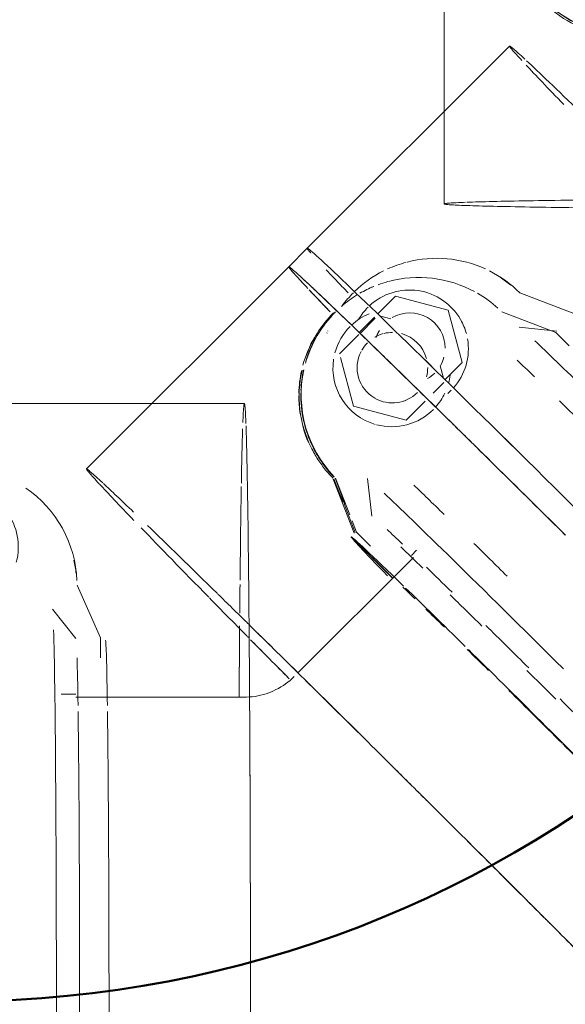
# Model space of a CAD drawing. Header units: millimetres. Extents: x 83162 to 161202, y 56220 to 105342.
# Tile 46 of 209: x 121969 to 122062, y 74652 to 74819. Entities that reach past the tile are written whole.
import ezdxf
from ezdxf import colors
from ezdxf.entities.mleader import LeaderData, LeaderLine
from ezdxf.math import Vec2, Vec3

# ---------------------------------------------------------------- set-up
doc = ezdxf.new("R2010")
doc.units = ezdxf.units.MM
doc.linetypes.add('ADSK_Штрих_ш2 п1_5', pattern=[350, 200, -150])
for name, color, linetype, lineweight in [('P-PIPE-____-OTLN', 7, 'Continuous', 50), ('Греющ. кабель', 204, 'Continuous', 50), ('ДЕВИ', 7, 'Continuous', 0)]:
    doc.layers.add(name, color=color, linetype=linetype, lineweight=lineweight)
doc.styles.add('ДЕВИ', font='CS_Gost2304.shx', dxfattribs={"width": 0.8})

# ---------------------------------------------------------------- blocks, each defined once
blk = doc.blocks.new('Грувлочное соединение_Муфта жесткая1 - ГРУВ-V97-ВКК_01_К3_З_ЭОМ_греющий кабель_')
at = {"layer": 'P-PIPE-____-OTLN', "color": 8, "lineweight": 9, "true_color": 0x808080}
for p, q in [((122063.21, 74769.13), (122054.01, 74772.67)), ((122032.91, 74772.1), (122029.86, 74769.05)), ((122041.83, 74769.71), (122032.91, 74772.1)), ((122044.22, 74760.78), (122041.83, 74769.71)), ((122029.34, 74768.53), (122026.7, 74765.89)), ((122021.25, 74765.84), (122021.23, 74765.78)), ((122029.78, 74765.54), (122029.57, 74765.02)), ((122060.31, 74766.11), (122053.94, 74766.82)), ((122040.65, 74760.43), (122040.87, 74760.95)), ((122041.31, 74757.87), (122044.22, 74760.78)), ((122044.52, 74759.3), (122044.52, 74759.31))]:
    blk.add_line(p, q, dxfattribs=at)
at = {"layer": 'P-PIPE-____-OTLN', "lineweight": 9}
blk.add_line((122021.4, 74766.18), (122021.37, 74766.12), dxfattribs=at)
at = {"layer": 'P-PIPE-____-OTLN', "color": 8, "lineweight": 9, "true_color": 0x808080}
for centre, major_axis, ratio, start_param, end_param in [((122039.87, 74758.53), (-18.48, 7.65), 0.999941, 4.674663, 5.356915), ((122039.87, 74758.53), (-18.48, 7.65), 0.999941, 5.366908, 5.534518), ((122039.87, 74758.53), (-18.48, 7.65), 0.999941, 5.571697, 5.877736), ((122039.87, 74758.53), (-18.48, 7.65), 0.999941, 4.319711, 4.638521), ((122039.87, 74758.53), (-18.48, 7.65), 0.999941, 5.890507, 6.034992), ((122035.28, 74763.13), (-9.24, 3.83), 0.999941, 4.057911, 5.858173), ((122035.28, 74763.13), (-9.24, 3.83), 0.999941, 5.890507, 6.152306), ((122035.33, 74763.24), (-5.54, 2.3), 0.999941, 3.534312, 5.628708), ((122035.28, 74763.13), (-9.24, 3.83), 0.999941, 3.796112, 4.050839), ((122035.33, 74763.24), (-5.54, 2.3), 0.999941, 6.152306, 6.283185), ((122035.28, 74763.13), (-9.24, 3.83), 0.999941, 2.805316, 3.702155), ((122102.72, 74718.03), (-48.79, 48.79), 0.01, 5.589447, 5.961573), ((122035.33, 74763.24), (-5.54, 2.3), 0.999941, 3.010714, 3.272513), ((122035.33, 74763.24), (-5.54, 2.3), 0.999941, 2.487115, 2.748914), ((122035.28, 74763.13), (-9.24, 3.83), 0.999941, 2.668919, 2.748914), ((122080.1, 74695.4), (-48.79, 48.79), 0.01, 5.645747, 5.8511), ((122073.73, 74689.04), (-45.25, 45.25), 0.01, 5.649633, 5.803495), ((122080.1, 74695.4), (-48.79, 48.79), 0.01, 5.339052, 5.490797), ((122073.73, 74689.04), (-45.25, 45.25), 0.01, 5.338599, 5.493886), ((122073.73, 74689.04), (-45.25, 45.25), 0.01, 5.027565, 5.14409)]:
    blk.add_ellipse(centre, major_axis=major_axis, ratio=ratio, start_param=start_param, end_param=end_param, dxfattribs=at)
blk.add_open_spline([(122052.48, 74773.96), (122051.93, 74774.42), (122051.31, 74774.87), (122050.67, 74775.29)], degree=3, dxfattribs=at)
blk = doc.blocks.new('Грувлочное соединение_Муфта жесткая1 - ГРУВ-V98-ВКК_01_К3_З_ЭОМ_греющий кабель_')
at = {"layer": 'P-PIPE-____-OTLN', "color": 8, "lineweight": 9, "true_color": 0x808080}
for centre, start_param, end_param in [((122072.23, 74836.65), 0.961423, 1.947424), ((122072.21, 74836.59), 0.965663, 1.630477), ((122072.09, 74836.31), 1.019423, 1.632463)]:
    blk.add_ellipse(centre, major_axis=(-18.48, 7.65), ratio=0.999941, start_param=start_param, end_param=end_param, dxfattribs=at)
blk = doc.blocks.new('Грувлочное соединение_Колено стандартное - ГРУВ-V99-ВКК_01_К3_З_ЭОМ_греющий кабель_')
at = {"layer": 'P-PIPE-____-OTLN', "color": 31, "lineweight": 9, "true_color": 0xffbf9f}
for p, q in [((122036.48, 74728.85), (122035.58, 74727.95)), ((122035.93, 74727.6), (122016.29, 74707.96)), ((121978.52, 74704.32), (121976.04, 74704.32)), ((122007.18, 74703.82), (121978.52, 74703.82))]:
    blk.add_line(p, q, dxfattribs=at)
at = {"layer": 'P-PIPE-____-OTLN', "color": 254, "lineweight": 9, "true_color": 0xffdfcf}
blk.add_line((122014.2, 74706.09), (122013.81, 74705.82), dxfattribs=at)
at = {"layer": 'P-PIPE-____-OTLN', "color": 31, "lineweight": 9, "true_color": 0xffbf9f, "flags": 128}
for points in [[(122015.66, 74707.33), (122015.32, 74707), (122014.96, 74706.68), (122014.59, 74706.38), (122014.2, 74706.09)], [(122013.81, 74705.82), (122013.4, 74705.56), (122012.99, 74705.32), (122012.56, 74705.1), (122012.13, 74704.89), (122011.77, 74704.73)], [(122011.77, 74704.73), (122011.33, 74704.56), (122010.87, 74704.4), (122010.41, 74704.26), (122009.95, 74704.14), (122009.48, 74704.04), (122009.01, 74703.96), (122008.53, 74703.9), (122008.05, 74703.85), (122007.57, 74703.83), (122007.18, 74703.82)]]:
    blk.add_lwpolyline(points, dxfattribs=at)
blk = doc.blocks.new('Грувлочное соединение_Муфта жесткая1 - ГРУВ-V100-ВКК_01_К3_З_ЭОМ_греющий кабель_')
at = {"layer": 'P-PIPE-____-OTLN', "color": 8, "lineweight": 9, "true_color": 0x808080}
for p, q in [((121982.72, 74713.9), (121978.72, 74722.9)), ((121978.53, 74713.81), (121974.53, 74718.81)), ((121982.72, 74710.51), (121982.72, 74713.9))]:
    blk.add_line(p, q, dxfattribs=at)
for centre, major_axis, ratio, start_param, end_param in [((121958.73, 74729.41), (-3.83, 9.24), 0.999941, 4.057911, 5.858086), ((121958.72, 74722.9), (-7.65, 18.48), 0.999941, 4.358192, 5.290412), ((121974.52, 74649.82), (0, 69), 0.01, 4.718668, 5.961573), ((121983.52, 74649.82), (0, 64), 0.01, 5.676874, 6.184594), ((121978.52, 74649.82), (0, 64), 0.01, 5.676679, 5.960667), ((121978.52, 74649.82), (0, 64), 0.01, 5.338599, 5.649633), ((121983.52, 74649.82), (0, 64), 0.01, 4.719156, 5.649633), ((121978.52, 74649.82), (0, 64), 0.01, 4.719164, 5.336618)]:
    blk.add_ellipse(centre, major_axis=major_axis, ratio=ratio, start_param=start_param, end_param=end_param, dxfattribs=at)
blk.add_open_spline([(121978.55, 74724.9), (121978.48, 74725.61), (121978.36, 74726.37), (121978.2, 74727.12)], degree=3, dxfattribs=at)
blk = doc.blocks.new('Грувлочное соединение_Муфта жесткая1 - ГРУВ-V101-ВКК_01_К3_З_ЭОМ_греющий кабель_')
at = {"layer": 'P-PIPE-____-OTLN', "color": 8, "lineweight": 9, "true_color": 0x808080}
for p, q in [((122028.85, 74773.6), (122028.79, 74773.57)), ((122028.43, 74769.1), (122028.42, 74769.1)), ((122060.17, 74765.87), (122050.98, 74769.4)), ((122029.45, 74768.35), (122026.85, 74765.75)), ((122032.1, 74768.21), (122030.19, 74768.72)), ((122026.64, 74765.53), (122023.37, 74762.27)), ((122062.44, 74763.6), (122060.17, 74765.87)), ((122030.07, 74765.45), (122029.55, 74765.23)), ((122023.54, 74761.64), (122025.76, 74753.35)), ((122041.04, 74758.14), (122040.48, 74760.22)), ((122039.31, 74755.58), (122041.1, 74757.37)), ((122034.14, 74754.15), (122034.66, 74754.36)), ((122034.68, 74750.95), (122037.95, 74754.22)), ((122025.76, 74753.35), (122034.68, 74750.95)), ((122036.07, 74750.62), (122036.08, 74750.62)), ((122025.83, 74731.76), (122022.3, 74740.95)), ((122022.7, 74741.12), (122025.1, 74734.87)), ((122028.15, 74741.02), (122028.86, 74734.66)), ((122026.02, 74731.84), (122024.15, 74736.72)), ((122024.17, 74736.72), (122026.04, 74731.85)), ((122025.5, 74733.84), (122026.23, 74731.93)), ((122032.39, 74724.06), (122025.32, 74731.13)), ((122025.34, 74731.14), (122032.41, 74724.06)), ((122026.23, 74731.93), (122028.63, 74729.53))]:
    blk.add_line(p, q, dxfattribs=at)
at = {"layer": 'P-PIPE-____-OTLN', "lineweight": 9}
blk.add_line((122029.19, 74773.74), (122029.13, 74773.71), dxfattribs=at)
at = {"layer": 'P-PIPE-____-OTLN', "color": 8, "lineweight": 9, "true_color": 0x808080, "flags": 128}
for points in [[(122023.98, 74737), (122023.63, 74737.85), (122023.09, 74739.2), (122022.38, 74740.99)], [(122022.62, 74741.09), (122023.29, 74739.29), (122023.79, 74737.92), (122024.1, 74737.05), (122024.2, 74736.72)]]:
    blk.add_lwpolyline(points, dxfattribs=at)
at = {"layer": 'P-PIPE-____-OTLN', "color": 8, "lineweight": 9, "true_color": 0x808080}
for centre, major_axis, ratio, start_param, end_param in [((122036.84, 74755.26), (-7.65, 18.48), 0.999941, 5.395952, 6.152265), ((122036.84, 74755.26), (-7.65, 18.48), 0.999941, 6.157291, 6.24364), ((122036.84, 74755.26), (-7.65, 18.48), 0.999941, 0.153745, 0.325993), ((122036.84, 74755.26), (-7.65, 18.48), 0.999941, 0, 0.130879), ((122036.84, 74755.26), (-7.65, 18.48), 0.999941, 5.151928, 5.366867), ((122036.84, 74755.26), (-7.65, 18.48), 0.999941, 0.392678, 0.905033), ((122036.5, 74755.12), (-7.65, 18.48), 0.999941, 0.392678, 0.844428), ((122036.78, 74755.24), (-7.65, 18.48), 0.999941, 0.392678, 0.885691), ((122032.25, 74759.86), (-3.83, 9.24), 0.999941, 0, 0.361076), ((122032.25, 74759.86), (-3.83, 9.24), 0.999941, 0.392678, 0.916277), ((122032.36, 74759.91), (-2.3, 5.54), 0.999941, 6.152265, 6.414064), ((122032.36, 74759.91), (-2.3, 5.54), 0.999941, 5.890466, 6.121332), ((122032.36, 74759.91), (-2.3, 5.54), 0.999941, 4.581469, 5.628666), ((122036.44, 74755.09), (-7.65, 18.48), 0.999941, 0.654478, 0.91412), ((122032.36, 74759.91), (-2.3, 5.54), 0.999941, 0.392678, 0.654478), ((122032.36, 74759.91), (-2.3, 5.54), 0.999941, 0.702204, 2.225274), ((122032.25, 74759.86), (-3.83, 9.24), 0.999941, 1.030352, 2.462768), ((122099.57, 74714.87), (-48.79, 48.79), 0.01, 5.80191, 5.95329), ((122036.84, 74755.26), (-7.65, 18.48), 0.999941, 0.961423, 1.947424), ((122036.5, 74755.12), (-7.65, 18.48), 0.999941, 0.957398, 1.632463), ((122036.44, 74755.09), (-7.65, 18.48), 0.999941, 0.961752, 1.15365), ((122036.78, 74755.24), (-7.65, 18.48), 0.999941, 0.965663, 1.136549), ((122032.36, 74759.91), (-2.3, 5.54), 0.999941, 4.05787, 4.319669), ((122032.25, 74759.86), (-3.83, 9.24), 0.999941, 4.058646, 4.198026), ((122036.78, 74755.24), (-7.65, 18.48), 0.999941, 1.161104, 1.632463), ((122032.36, 74759.91), (-2.3, 5.54), 0.999941, 2.235336, 3.534271), ((122032.25, 74759.86), (-3.83, 9.24), 0.999941, 3.589919, 3.874004), ((122036.44, 74755.09), (-7.65, 18.48), 0.999941, 1.178077, 1.330701), ((122099.57, 74714.87), (-48.79, 48.79), 0.01, 5.490728, 5.642029), ((122032.25, 74759.86), (-3.83, 9.24), 0.999941, 2.487073, 3.534271), ((122032.24, 74759.86), (-3.83, 9.24), 0.999941, 3.010672, 3.141593), ((122036.44, 74755.09), (-7.65, 18.48), 0.999941, 1.439876, 1.577838), ((122076.94, 74692.24), (-48.79, 48.79), 0.01, 5.045609, 5.95329), ((122074.11, 74689.42), (-45.25, 45.25), 0.01, 5.808826, 5.952384), ((122070.58, 74685.88), (-45.25, 45.25), 0.01, 0.011484, 0.538971), ((122070.58, 74685.88), (-45.25, 45.25), 0.01, 5.653709, 6.263418), ((122074.11, 74689.42), (-45.25, 45.25), 0.01, 5.495643, 5.641349), ((122070.58, 74685.88), (-38.18, 38.18), 0.01, 5.84251, 5.990025), ((122070.58, 74685.88), (-45.25, 45.25), 0.01, 5.330315, 5.641349), ((122070.58, 74685.88), (-38.18, 38.18), 0.01, 5.600432, 5.743098), ((122074.11, 74689.42), (-45.25, 45.25), 0.01, 5.144905, 5.330315), ((122070.58, 74685.88), (-38.18, 38.18), 0.01, 5.332772, 5.453786), ((122070.58, 74685.88), (-45.25, 45.25), 0.01, 4.708247, 5.315815), ((122070.58, 74685.88), (-38.18, 38.18), 0.01, 4.970138, 5.225277), ((122074.11, 74689.42), (-45.25, 45.25), 0.01, 4.793272, 5.019281), ((122070.58, 74685.88), (-38.18, 38.18), 0.01, 4.708247, 4.96696)]:
    blk.add_ellipse(centre, major_axis=major_axis, ratio=ratio, start_param=start_param, end_param=end_param, dxfattribs=at)
for points, knots in [([(122022.25, 74741.11), (122021.84, 74741.53), (122020.96, 74742.48), (122019.65, 74744.27), (122018.88, 74745.62), (122018.53, 74746.34)], [0.0304765, 0.0304765, 0.0304765, 0.0304765, 0.3333333, 0.6666667, 1, 1, 1, 1]), ([(122018.81, 74746.46), (122019.16, 74745.74), (122019.93, 74744.38), (122021.2, 74742.62), (122022.04, 74741.68), (122022.43, 74741.28)], [0, 0, 0, 0, 0.3333333, 0.6666667, 0.9532272, 0.9532272, 0.9532272, 0.9532272])]:
    blk.add_open_spline(points, degree=3, knots=knots, dxfattribs=at)

msp = doc.modelspace()

# ---------------------------------------------------------------- linework, layer by layer
at = {"layer": 'P-PIPE-____-OTLN', "color": 11, "linetype": 'ADSK_Штрих_ш2 п1_5', "lineweight": 9, "true_color": 0xff8040}
for p, q in [((122041.15, 74839.33), (122041.15, 74787.79)), ((122052.28, 74814.66), (122017.87, 74780.25)), ((122017.87, 74780.25), (122014.72, 74777.1)), ((122014.72, 74777.1), (121980.31, 74742.69)), ((122007.18, 74753.82), (121231.54, 74753.82))]:
    msp.add_line(p, q, dxfattribs=at)
at = {"layer": 'P-PIPE-____-OTLN', "color": 254, "linetype": 'ADSK_Штрих_ш2 п1_5', "lineweight": 9, "true_color": 0xffdfcf}
for centre, major_axis, ratio, start_param, end_param in [((122125.82, 74741.12), (-73.54, 73.54), 0.01, 0.004142, 0.249971), ((122125.82, 74741.12), (-73.54, 73.54), 0.01, 0.28855, 0.516994), ((122145.15, 74787.79), (104, 0), 0.01, 3.137451, 3.141593), ((122091.41, 74706.71), (-73.54, 73.54), 0.00996, 0.004144, 0.140307), ((122088.26, 74703.56), (-73.54, 73.54), 0.01, 6.279043, 6.350573), ((122088.26, 74703.56), (-73.54, 73.54), 0.00996, 0.004142, 0.080489), ((122088.26, 74703.56), (-73.54, 73.54), 0.00996, 0, 0.004142), ((122007.18, 74649.82), (0, 104), 0.01, 0.004142, 0.249971), ((122007.18, 74649.82), (0, 104), 0.01, 0.28855, 0.516994), ((122088.26, 74703.56), (-73.54, 73.54), 0.01, 5.090877, 5.294581), ((122053.85, 74669.15), (-73.54, 73.54), 0.01, 6.279043, 6.283185), ((122007.18, 74649.82), (0, 104), 0.01, 0.527741, 0.779942), ((122007.18, 74649.82), (0, 104), 0.01, 0.79005, 0.854483)]:
    msp.add_ellipse(centre, major_axis=major_axis, ratio=ratio, start_param=start_param, end_param=end_param, dxfattribs=at)
at = {"layer": 'P-PIPE-____-OTLN', "color": 31, "linetype": 'ADSK_Штрих_ш2 п1_5', "lineweight": 9, "true_color": 0xffbf9f}
for centre, major_axis, ratio, start_param, end_param in [((122125.82, 74741.12), (-73.54, 73.54), 0.01, 6.025528, 6.287327), ((122125.82, 74741.12), (-73.54, 73.54), 0.01, 5.410294, 6.011384), ((122145.15, 74787.79), (104, 0), 0.01, 2.875651, 3.137451), ((122145.15, 74787.79), (104, 0), 0.01, 3.141593, 3.396467), ((122145.15, 74787.79), (104, 0), 0.01, 3.39925, 3.922849), ((122145.15, 74787.79), (104, 0), 0.01, 2.352053, 2.868612), ((122091.41, 74706.71), (-73.54, 73.54), 0.01, 0.004142, 0.140307), ((122088.26, 74703.56), (-73.54, 73.54), 0.01, 5.964884, 6.279043), ((122088.26, 74703.56), (-73.54, 73.54), 0.01, 0.067388, 0.310017), ((122088.26, 74703.56), (-73.54, 73.54), 0.00996, 0.080489, 0.265941), ((122091.41, 74706.71), (-73.54, 73.54), 0.00996, 0.30697, 0.449229), ((122091.41, 74706.71), (-73.54, 73.54), 0.01, 0.306939, 0.449235), ((122088.26, 74703.56), (-73.54, 73.54), 0.00996, 0.318847, 0.450775), ((122088.26, 74703.56), (-73.54, 73.54), 0.01, 0.327776, 0.440871), ((122088.26, 74703.56), (-73.54, 73.54), 0.01, 5.699142, 5.894392), ((122088.26, 74703.56), (-73.54, 73.54), 0.01, 5.515499, 5.589971), ((122088.26, 74703.56), (-73.54, 73.54), 0.00996, 5.501929, 5.503695), ((122088.26, 74703.56), (-73.54, 73.54), 0.01, 5.401915, 5.50062), ((122007.18, 74649.82), (0, 104), 0.01, 6.025528, 6.287327), ((122088.26, 74703.56), (-73.54, 73.54), 0.00996, 5.342486, 5.401292), ((122007.18, 74649.82), (0, 104), 0.01, 5.680475, 6.011384), ((122088.26, 74703.56), (-73.54, 73.54), 0.01, 5.294581, 5.336566), ((122053.85, 74669.15), (-73.54, 73.54), 0.01, 0, 0.254875), ((122053.85, 74669.15), (-73.54, 73.54), 0.01, 6.017244, 6.279043), ((122053.85, 74669.15), (-73.54, 73.54), 0.01, 0.257657, 0.483544), ((122053.85, 74669.15), (-73.54, 73.54), 0.01, 5.821257, 6.010205), ((122007.18, 74649.82), (0, 104), 0.01, 5.410347, 5.678984), ((122053.85, 74669.15), (-73.54, 73.54), 0.01, 0.519457, 0.781256), ((122053.85, 74669.15), (-73.54, 73.54), 0.01, 5.493645, 5.755445), ((122053.85, 74669.15), (-73.54, 73.54), 0.01, 0.783568, 0.900768), ((122053.85, 74669.15), (-73.54, 73.54), 0.01, 5.40201, 5.491834), ((122007.18, 74649.82), (0, 104), 0.01, 0.881175, 1.023256), ((122007.18, 74649.82), (0, 104), 0.01, 0.887427, 1.020632), ((122053.85, 74669.15), (-73.54, 73.54), 0.01, 0.879144, 0.905395), ((122053.85, 74669.15), (-73.54, 73.54), 0.01, 5.309201, 5.401832), ((122007.18, 74649.82), (0, 104), 0.01, 5.314836, 5.410294), ((122053.85, 74669.15), (-73.54, 73.54), 0.01, 0.911774, 1.021067), ((122053.85, 74669.15), (-73.54, 73.54), 0.01, 0.915731, 1.018024), ((122053.85, 74669.15), (-73.54, 73.54), 0.01, 5.19, 5.308761), ((122007.18, 74649.82), (0, 104), 0.01, 5.198283, 5.317045), ((122053.85, 74669.15), (-73.54, 73.54), 0.01, 5.042028, 5.189475), ((122007.18, 74649.82), (0, 104), 0.01, 5.156421, 5.201037), ((122007.18, 74649.82), (0, 104), 0.01, 5.060098, 5.148866), ((122053.85, 74669.15), (-73.54, 73.54), 0.01, 4.971975, 5.041924), ((122053.85, 74669.15), (-73.54, 73.54), 0.01, 4.933378, 4.962597), ((122007.18, 74649.82), (0, 104), 0.01, 4.941662, 5.059698), ((122053.85, 74669.15), (-73.54, 73.54), 0.01, 4.794117, 4.932877), ((122053.85, 74669.15), (-73.54, 73.54), 0.01, 4.67678, 4.79376), ((122007.18, 74649.82), (0, 104), 0.01, 4.8024, 4.933985), ((122053.85, 74669.15), (-73.54, 73.54), 0.01, 4.646527, 4.676313), ((122053.85, 74669.15), (-73.54, 73.54), 0.01, 4.535938, 4.642322), ((122007.18, 74649.82), (0, 104), 0.01, 4.685064, 4.802044)]:
    msp.add_ellipse(centre, major_axis=major_axis, ratio=ratio, start_param=start_param, end_param=end_param, dxfattribs=at)
at = {"layer": 'P-PIPE-____-OTLN', "color": 11, "linetype": 'ADSK_Штрих_ш2 п1_5', "lineweight": 9, "true_color": 0xff8040}
for centre, major_axis, ratio, start_param, end_param in [((122091.41, 74706.71), (-73.54, 73.54), 0.00996, 4.716531, 6.287327), ((122091.41, 74706.71), (-73.54, 73.54), 0.01, 4.716531, 6.287327), ((122088.26, 74703.56), (-73.54, 73.54), 0.00996, 5.503695, 6.283185), ((122088.26, 74703.56), (-73.54, 73.54), 0.01, 5.894392, 5.964884), ((122088.26, 74703.56), (-73.54, 73.54), 0.01, 5.589971, 5.699142), ((122088.26, 74703.56), (-73.54, 73.54), 0.00996, 5.401292, 5.501929), ((122088.26, 74703.56), (-73.54, 73.54), 0.01, 5.336566, 5.401915), ((122088.26, 74703.56), (-73.54, 73.54), 0.00996, 5.090561, 5.342486), ((122007.18, 74649.82), (0, 104), 0.01, 5.317045, 5.404042), ((122053.85, 74669.15), (-73.54, 73.54), 0.01, 5.308761, 5.395758), ((122053.85, 74669.15), (-73.54, 73.54), 0.01, 5.189475, 5.309201), ((122007.18, 74649.82), (0, 104), 0.01, 5.201037, 5.314836), ((122053.85, 74669.15), (-73.54, 73.54), 0.01, 5.041924, 5.19), ((122007.18, 74649.82), (0, 104), 0.01, 5.059698, 5.198283), ((122053.85, 74669.15), (-73.54, 73.54), 0.01, 4.932877, 5.042028), ((122007.18, 74649.82), (0, 104), 0.01, 4.933985, 5.060098), ((122053.85, 74669.15), (-73.54, 73.54), 0.01, 4.79376, 4.933378), ((122053.85, 74669.15), (-73.54, 73.54), 0.01, 4.708247, 4.794117), ((122007.18, 74649.82), (0, 104), 0.01, 4.802044, 4.941662), ((122053.85, 74669.15), (-73.54, 73.54), 0.01, 4.676313, 4.708247), ((122053.85, 74669.15), (-73.54, 73.54), 0.01, 4.535631, 4.67678), ((122007.18, 74649.82), (0, 104), 0.01, 4.716531, 4.8024)]:
    msp.add_ellipse(centre, major_axis=major_axis, ratio=ratio, start_param=start_param, end_param=end_param, dxfattribs=at)
at = {"layer": 'P-PIPE-____-OTLN', "color": 7, "linetype": 'ADSK_Штрих_ш2 п1_5', "lineweight": 9, "true_color": 0xffefe7}
msp.add_ellipse((122088.26, 74703.56), major_axis=(-73.54, 73.54), ratio=0.01, start_param=5.50062, end_param=5.515499, dxfattribs=at)
at = {"layer": 'Греющ. кабель'}
msp.add_arc((121958.57, 74841.36), 189.29, 270.2992, 352.2913, dxfattribs=at)

# ---------------------------------------------------------------- block references
at = {"layer": 'P-PIPE-____-OTLN', "color": 8, "lineweight": 9, "true_color": 0x808080}
for name in ['Грувлочное соединение_Муфта жесткая1 - ГРУВ-V98-ВКК_01_К3_З_ЭОМ_греющий кабель_', 'Грувлочное соединение_Муфта жесткая1 - ГРУВ-V97-ВКК_01_К3_З_ЭОМ_греющий кабель_', 'Грувлочное соединение_Муфта жесткая1 - ГРУВ-V101-ВКК_01_К3_З_ЭОМ_греющий кабель_', 'Грувлочное соединение_Муфта жесткая1 - ГРУВ-V100-ВКК_01_К3_З_ЭОМ_греющий кабель_']:
    msp.add_blockref(name, (0, 0), dxfattribs=at)
at = {"layer": 'P-PIPE-____-OTLN', "color": 11, "lineweight": 9, "true_color": 0xff8040}
msp.add_blockref('Грувлочное соединение_Колено стандартное - ГРУВ-V99-ВКК_01_К3_З_ЭОМ_греющий кабель_', (0, 0), dxfattribs=at)

# ---------------------------------------------------------------- leaders
at = {"layer": 'ДЕВИ', "color": 7}
ml = msp.add_multileader_mtext('Standard', dxfattribs=at)
ml.set_content('{\\C7;ГК3.12\\PЭлектроподогрев трубы\\PДЕВИ Pipeguard-25   L=8м, 200 Вт. 230 В.^JУчасток 12.}', color=5, style='ДЕВИ')
ml.set_leader_properties()
ml.build(insert=Vec2(0, 0))
ml.multileader.update_dxf_attribs({"text_left_attachment_type": 5, "text_right_attachment_type": 5, "dogleg_length": 1, "arrow_head_size": 50})
ctx = ml.context
ctx.base_point, ctx.char_height, ctx.arrow_head_size, ctx.landing_gap_size, ctx.plane_origin = Vec3(125263.16, 74562.5), 200, 50, 0, Vec3(137539.24, 79968.04)
ctx.left_attachment, ctx.right_attachment = 5, 5
notes = []
notes.append((ctx, [(0, (1, 1, 0), (125262.16, 74562.5), (1, 0), 1, [(0, [(123390.07, 76893.61)], 0, [])])]))
ctx.mtext.insert, ctx.mtext.width, ctx.mtext.flow_direction = Vec3(125263.16, 75859.33), 6411.1632, 5
for ctx, leaders in notes:
    for number, flags, end, landing, length, lines in leaders:
        leader = LeaderData()
        leader.index, (leader.has_last_leader_line, leader.has_dogleg_vector, leader.attachment_direction) = number, flags
        leader.last_leader_point, leader.dogleg_vector, leader.dogleg_length = Vec3(end), Vec3(landing), length
        for number, points, colour, breaks in lines:
            line = LeaderLine()
            line.index, line.vertices, line.color, line.breaks = number, Vec3.list(points), colors.encode_raw_color(colour), breaks
            leader.lines.append(line)
        ctx.leaders.append(leader)

doc.saveas('drawing.dxf')
